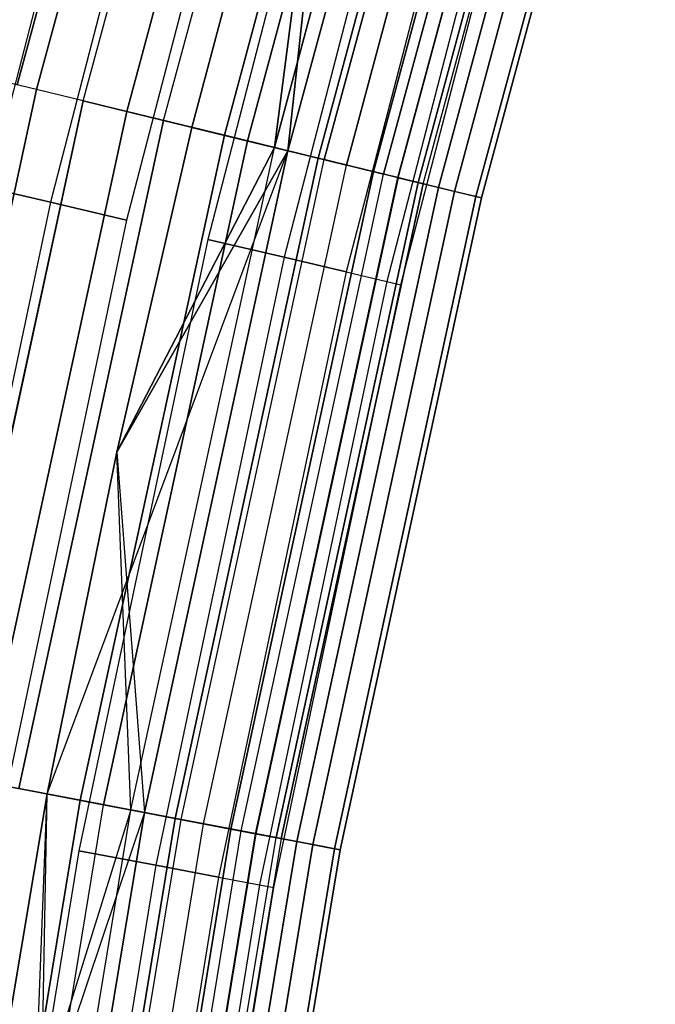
# Model space of a CAD drawing. Extents: x -176 to 176, y -176 to 176.
# Tile 77 of 208: x -111.23 to -105.93, y 19.42 to 27.62. Entities that reach past the tile are written whole.
import ezdxf

# ---------------------------------------------------------------- set-up
doc = ezdxf.new("R2010")
doc.units = 0
doc.header["$LTSCALE"] = 25.4
doc.layers.get('0').update_dxf_attribs({"linetype": 'CONTINUOUS'})

# ---------------------------------------------------------------- blocks, each defined once
blk = doc.blocks.new('BIURKOWA_B_STL')
at = {"color": 0}
for p, q in [((-109.7479, 32.6339, 1.1738), (-111.2489, 27.0784, 1.1738)), ((-109.7479, 32.6339, 1.1738), (-111.2489, 27.0784, 1.1738)), ((-111.2489, 27.0784, 200.8262), (-109.7479, 32.6339, 200.8262)), ((-111.2489, 27.0784, 200.8262), (-109.7479, 32.6339, 200.8262)), ((-109.5879, 32.5863, 201.6168), (-111.0867, 27.0389, 201.6168)), ((-109.5879, 32.5863, 201.6168), (-111.0867, 27.0389, 201.6168)), ((-111.0867, 27.0389, 0.3832), (-109.5879, 32.5863, 0.3832)), ((-111.0867, 27.0389, 0.3832), (-109.5879, 32.5863, 0.3832)), ((-110.6975, 26.9442, 0.7291), (-109.2039, 32.4721, 0.7291)), ((-110.6975, 26.9442, 0.7291), (-109.2039, 32.4721, 0.7291)), ((-110.6975, 26.9442, 201.2709), (-109.2039, 32.4721, 201.2709)), ((-110.6975, 26.9442, 201.2709), (-109.2039, 32.4721, 201.2709)), ((-108.8462, 32.3657, 201.9373), (-110.3349, 26.856, 201.9373)), ((-108.8462, 32.3657, 201.9373), (-110.3349, 26.856, 201.9373)), ((-110.3349, 26.856, 0.0627), (-108.8462, 32.3657, 0.0627)), ((-110.3349, 26.856, 0.0627), (-108.8462, 32.3657, 0.0627)), ((-110.0286, 26.7814, 0.5146), (-108.544, 32.2759, 0.5146)), ((-110.0286, 26.7814, 0.5146), (-108.544, 32.2759, 0.5146)), ((-110.0286, 26.7814, 201.4854), (-108.544, 32.2759, 201.4854)), ((-110.0286, 26.7814, 201.4854), (-108.544, 32.2759, 201.4854)), ((-108.0447, 32.1274, 201.9843), (-109.5224, 26.6582, 201.9843)), ((-108.0447, 32.1274, 201.9843), (-109.5224, 26.6582, 201.9843)), ((-109.5224, 26.6582, 0.0157), (-108.0447, 32.1274, 0.0157)), ((-109.5224, 26.6582, 0.0157), (-108.0447, 32.1274, 0.0157)), ((-109.3293, 26.6112, 0.5581), (-107.8542, 32.0708, 0.5581)), ((-109.3293, 26.6112, 0.5581), (-107.8542, 32.0708, 0.5581)), ((-107.8542, 32.0708, 201.4419), (-109.3293, 26.6112, 201.4419)), ((-107.8542, 32.0708, 201.4419), (-109.3293, 26.6112, 201.4419)), ((-107.6332, 32.005, 4.37), (-109.1053, 26.5567, 4.37)), ((-107.6332, 32.005, 4.37), (-109.1053, 26.5567, 4.37)), ((-109.1053, 26.5567, 197.63), (-107.6332, 32.005, 197.63)), ((-109.1053, 26.5567, 197.63), (-107.6332, 32.005, 197.63)), ((-107.5215, 31.9718, 197.1403), (-108.9921, 26.5291, 197.1403)), ((-107.5215, 31.9718, 197.1403), (-108.9921, 26.5291, 197.1403)), ((-108.9921, 26.5291, 4.8597), (-107.5215, 31.9718, 4.8597)), ((-108.9921, 26.5291, 4.8597), (-107.5215, 31.9718, 4.8597)), ((-107.2732, 31.898, 201.7524), (-108.7404, 26.4679, 201.7524)), ((-107.2732, 31.898, 201.7524), (-108.7404, 26.4679, 201.7524)), ((-108.7404, 26.4679, 0.2476), (-107.2732, 31.898, 0.2476)), ((-108.7404, 26.4679, 0.2476), (-107.2732, 31.898, 0.2476)), ((-109.7944, 26.7244, 197), (-108.4227, 31.8358, 197)), ((-108.4227, 31.8358, 5), (-109.7944, 26.7244, 5)), ((-108.4227, 31.8358, 4.5), (-109.7944, 26.7244, 4.5)), ((-108.4227, 31.8358, 5), (-109.7944, 26.7244, 5)), ((-108.4227, 31.8358, 4.5), (-109.7944, 26.7244, 4.5)), ((-108.4227, 31.8358, 197.5), (-109.7944, 26.7244, 197.5)), ((-109.7944, 26.7244, 197), (-108.4227, 31.8358, 197)), ((-108.4227, 31.8358, 197.5), (-109.7944, 26.7244, 197.5)), ((-108.4227, 31.8358, 4.5), (-109.1053, 26.5567, 4.37)), ((-108.4227, 31.8358, 4.5), (-109.1053, 26.5567, 4.37)), ((-109.1053, 26.5567, 197.63), (-108.4227, 31.8358, 197.5)), ((-109.1053, 26.5567, 197.63), (-108.4227, 31.8358, 197.5)), ((-108.4227, 31.8358, 197), (-108.9921, 26.5291, 197.1403)), ((-108.4227, 31.8358, 197), (-108.9921, 26.5291, 197.1403)), ((-108.9921, 26.5291, 4.8597), (-108.4227, 31.8358, 5)), ((-108.9921, 26.5291, 4.8597), (-108.4227, 31.8358, 5)), ((-108.6905, 26.4557, 0.854), (-107.224, 31.8834, 0.854)), ((-108.6905, 26.4557, 0.854), (-107.224, 31.8834, 0.854)), ((-107.224, 31.8834, 201.146), (-108.6905, 26.4557, 201.146)), ((-107.224, 31.8834, 201.146), (-108.6905, 26.4557, 201.146)), ((-108.5058, 26.4107, 3.997), (-107.0417, 31.8292, 3.997)), ((-108.5058, 26.4107, 3.997), (-107.0417, 31.8292, 3.997)), ((-107.0417, 31.8292, 198.003), (-108.5058, 26.4107, 198.003)), ((-107.0417, 31.8292, 198.003), (-108.5058, 26.4107, 198.003)), ((-106.8189, 31.7629, 197.5454), (-108.2799, 26.3557, 197.5454)), ((-106.8189, 31.7629, 197.5454), (-108.2799, 26.3557, 197.5454)), ((-108.2799, 26.3557, 4.4546), (-106.8189, 31.7629, 4.4546)), ((-108.2799, 26.3557, 4.4546), (-106.8189, 31.7629, 4.4546)), ((-106.7353, 31.738, 1.3639), (-108.1951, 26.3351, 1.3639)), ((-106.7353, 31.738, 1.3639), (-108.1951, 26.3351, 1.3639)), ((-108.1951, 26.3351, 200.6361), (-106.7353, 31.738, 200.6361)), ((-108.1951, 26.3351, 200.6361), (-106.7353, 31.738, 200.6361)), ((-106.6185, 31.7033, 201.2678), (-108.0768, 26.3063, 201.2678)), ((-106.6185, 31.7033, 201.2678), (-108.0768, 26.3063, 201.2678)), ((-108.0768, 26.3063, 0.7322), (-106.6185, 31.7033, 0.7322)), ((-108.0768, 26.3063, 0.7322), (-106.6185, 31.7033, 0.7322)), ((-108.0737, 26.3056, 3.4294), (-106.6155, 31.7024, 3.4294)), ((-108.0737, 26.3056, 3.4294), (-106.6155, 31.7024, 3.4294)), ((-108.0737, 26.3056, 198.5706), (-106.6155, 31.7024, 198.5706)), ((-108.0737, 26.3056, 198.5706), (-106.6155, 31.7024, 198.5706)), ((-106.4516, 31.6537, 2.0214), (-107.9076, 26.2651, 2.0214)), ((-106.4516, 31.6537, 2.0214), (-107.9076, 26.2651, 2.0214)), ((-107.9076, 26.2651, 199.9786), (-106.4516, 31.6537, 199.9786)), ((-107.9076, 26.2651, 199.9786), (-106.4516, 31.6537, 199.9786)), ((-107.8653, 26.2548, 2.7411), (-106.4099, 31.6413, 2.7411)), ((-107.8653, 26.2548, 2.7411), (-106.4099, 31.6413, 2.7411)), ((-107.8653, 26.2548, 199.2589), (-106.4099, 31.6413, 199.2589)), ((-107.8653, 26.2548, 199.2589), (-106.4099, 31.6413, 199.2589)), ((-106.284, 31.6038, 198.1699), (-107.7376, 26.2238, 198.1699)), ((-106.284, 31.6038, 198.1699), (-107.7376, 26.2238, 198.1699)), ((-107.7376, 26.2238, 3.8301), (-106.284, 31.6038, 3.8301)), ((-107.7376, 26.2238, 3.8301), (-106.284, 31.6038, 3.8301)), ((-106.154, 31.5652, 200.5847), (-107.6059, 26.1917, 200.5847)), ((-106.154, 31.5652, 200.5847), (-107.6059, 26.1917, 200.5847)), ((-107.6059, 26.1917, 1.4153), (-106.154, 31.5652, 1.4153)), ((-107.6059, 26.1917, 1.4153), (-106.154, 31.5652, 1.4153)), ((-105.9767, 31.5125, 198.9437), (-107.4262, 26.148, 198.9437)), ((-105.9767, 31.5125, 198.9437), (-107.4262, 26.148, 198.9437)), ((-107.4262, 26.148, 3.0563), (-105.9767, 31.5125, 3.0563)), ((-107.4262, 26.148, 3.0563), (-105.9767, 31.5125, 3.0563)), ((-105.9317, 31.4991, 199.7799), (-107.3806, 26.1369, 199.7799)), ((-105.9317, 31.4991, 199.7799), (-107.3806, 26.1369, 199.7799)), ((-107.3806, 26.1369, 2.2201), (-105.9317, 31.4991, 2.2201)), ((-107.3806, 26.1369, 2.2201), (-105.9317, 31.4991, 2.2201)), ((-110.1599, 31.3432, 200.7856), (-111.4899, 26.2222, 200.7856)), ((-110.1599, 31.3432, 200.7856), (-111.4899, 26.2222, 200.7856)), ((-110.1599, 31.3432, 198.2144), (-111.4899, 26.2222, 198.2144)), ((-110.1599, 31.3432, 198.2144), (-111.4899, 26.2222, 198.2144)), ((-110.1599, 31.3432, 3.7856), (-111.4899, 26.2222, 3.7856)), ((-110.1599, 31.3432, 3.7856), (-111.4899, 26.2222, 3.7856)), ((-110.1599, 31.3432, 1.2144), (-111.4899, 26.2222, 1.2144)), ((-110.1599, 31.3432, 1.2144), (-111.4899, 26.2222, 1.2144)), ((-109.6481, 31.1976, 201.2321), (-110.9719, 26.1004, 201.2321)), ((-109.6481, 31.1976, 201.2321), (-110.9719, 26.1004, 201.2321)), ((-109.6481, 31.1976, 197.7679), (-110.9719, 26.1004, 197.7679)), ((-109.6481, 31.1976, 197.7679), (-110.9719, 26.1004, 197.7679)), ((-109.6481, 31.1976, 4.2321), (-110.9719, 26.1004, 4.2321)), ((-109.6481, 31.1976, 4.2321), (-110.9719, 26.1004, 4.2321)), ((-109.6481, 31.1976, 0.7679), (-110.9719, 26.1004, 0.7679)), ((-109.6481, 31.1976, 0.7679), (-110.9719, 26.1004, 0.7679)), ((-109.0203, 31.019, 201.4696), (-110.3366, 25.9509, 201.4696)), ((-109.0203, 31.019, 197.5304), (-110.3366, 25.9509, 197.5304)), ((-109.0203, 31.019, 197.5304), (-110.3366, 25.9509, 197.5304)), ((-109.0203, 31.019, 201.4696), (-110.3366, 25.9509, 201.4696)), ((-109.0203, 31.019, 4.4696), (-110.3366, 25.9509, 4.4696)), ((-109.0203, 31.019, 0.5304), (-110.3366, 25.9509, 0.5304)), ((-109.0203, 31.019, 0.5304), (-110.3366, 25.9509, 0.5304)), ((-109.0203, 31.019, 4.4696), (-110.3366, 25.9509, 4.4696)), ((-108.3523, 30.8289, 201.4696), (-109.6604, 25.7919, 201.4696)), ((-108.3523, 30.8289, 197.5304), (-109.6604, 25.7919, 197.5304)), ((-108.3523, 30.8289, 197.5304), (-109.6604, 25.7919, 197.5304)), ((-108.3523, 30.8289, 201.4696), (-109.6604, 25.7919, 201.4696)), ((-108.3523, 30.8289, 4.4696), (-109.6604, 25.7919, 4.4696)), ((-108.3523, 30.8289, 0.5304), (-109.6604, 25.7919, 0.5304)), ((-108.3523, 30.8289, 0.5304), (-109.6604, 25.7919, 0.5304)), ((-108.3523, 30.8289, 4.4696), (-109.6604, 25.7919, 4.4696)), ((-107.7245, 30.6503, 201.2321), (-109.0251, 25.6425, 201.2321)), ((-107.7245, 30.6503, 201.2321), (-109.0251, 25.6425, 201.2321)), ((-107.7245, 30.6503, 197.7679), (-109.0251, 25.6425, 197.7679)), ((-107.7245, 30.6503, 197.7679), (-109.0251, 25.6425, 197.7679)), ((-107.7245, 30.6503, 4.2321), (-109.0251, 25.6425, 4.2321)), ((-107.7245, 30.6503, 4.2321), (-109.0251, 25.6425, 4.2321)), ((-107.7245, 30.6503, 0.7679), (-109.0251, 25.6425, 0.7679)), ((-107.7245, 30.6503, 0.7679), (-109.0251, 25.6425, 0.7679)), ((-107.2127, 30.5046, 200.7856), (-108.5071, 25.5206, 200.7856)), ((-107.2127, 30.5046, 200.7856), (-108.5071, 25.5206, 200.7856)), ((-107.2127, 30.5046, 198.2144), (-108.5071, 25.5206, 198.2144)), ((-107.2127, 30.5046, 198.2144), (-108.5071, 25.5206, 198.2144)), ((-107.2127, 30.5046, 3.7856), (-108.5071, 25.5206, 3.7856)), ((-107.2127, 30.5046, 3.7856), (-108.5071, 25.5206, 3.7856)), ((-107.2127, 30.5046, 1.2144), (-108.5071, 25.5206, 1.2144)), ((-107.2127, 30.5046, 1.2144), (-108.5071, 25.5206, 1.2144)), ((-106.8787, 30.4096, 200.184), (-108.169, 25.4411, 200.184)), ((-106.8787, 30.4096, 200.184), (-108.169, 25.4411, 200.184)), ((-106.8787, 30.4096, 198.816), (-108.169, 25.4411, 198.816)), ((-106.8787, 30.4096, 198.816), (-108.169, 25.4411, 198.816)), ((-106.8787, 30.4096, 3.184), (-108.169, 25.4411, 3.184)), ((-106.8787, 30.4096, 3.184), (-108.169, 25.4411, 3.184)), ((-106.8787, 30.4096, 1.816), (-108.169, 25.4411, 1.816)), ((-106.8787, 30.4096, 1.816), (-108.169, 25.4411, 1.816)), ((-108.0516, 25.4135, 199.5), (-106.7626, 30.3766, 199.5)), ((-108.0516, 25.4135, 199.5), (-106.7626, 30.3766, 199.5)), ((-108.0516, 25.4135, 2.5), (-106.7626, 30.3766, 2.5)), ((-108.0516, 25.4135, 2.5), (-106.7626, 30.3766, 2.5)), ((-111.0867, 27.0389, 201.6168), (-111.6935, 27.1866, 201.0587)), ((-111.0867, 27.0389, 201.6168), (-111.6935, 27.1866, 201.0587)), ((-111.0867, 27.0389, 0.3832), (-111.6935, 27.1866, 0.9413)), ((-111.0867, 27.0389, 0.3832), (-111.6935, 27.1866, 0.9413)), ((-110.6975, 26.9442, 0.7291), (-111.2489, 27.0784, 1.1738)), ((-110.6975, 26.9442, 0.7291), (-111.2489, 27.0784, 1.1738)), ((-110.6975, 26.9442, 201.2709), (-111.2489, 27.0784, 200.8262)), ((-110.6975, 26.9442, 201.2709), (-111.2489, 27.0784, 200.8262)), ((-112.305, 21.4233, 201.6168), (-111.0867, 27.0389, 201.6168)), ((-112.305, 21.4233, 201.6168), (-111.0867, 27.0389, 201.6168)), ((-111.0867, 27.0389, 0.3832), (-112.305, 21.4233, 0.3832)), ((-111.0867, 27.0389, 0.3832), (-112.305, 21.4233, 0.3832)), ((-110.3349, 26.856, 201.9373), (-111.0867, 27.0389, 201.6168)), ((-110.3349, 26.856, 201.9373), (-111.0867, 27.0389, 201.6168)), ((-110.3349, 26.856, 0.0627), (-111.0867, 27.0389, 0.3832)), ((-110.3349, 26.856, 0.0627), (-111.0867, 27.0389, 0.3832)), ((-110.6975, 26.9442, 0.7291), (-111.9114, 21.3482, 0.7291)), ((-110.6975, 26.9442, 0.7291), (-111.9114, 21.3482, 0.7291)), ((-111.9114, 21.3482, 201.2709), (-110.6975, 26.9442, 201.2709)), ((-111.9114, 21.3482, 201.2709), (-110.6975, 26.9442, 201.2709)), ((-110.6975, 26.9442, 0.7291), (-110.0286, 26.7814, 0.5146)), ((-110.6975, 26.9442, 0.7291), (-110.0286, 26.7814, 0.5146)), ((-110.0286, 26.7814, 201.4854), (-110.6975, 26.9442, 201.2709)), ((-110.0286, 26.7814, 201.4854), (-110.6975, 26.9442, 201.2709)), ((-111.5449, 21.2783, 201.9373), (-110.3349, 26.856, 201.9373)), ((-111.5449, 21.2783, 201.9373), (-110.3349, 26.856, 201.9373)), ((-110.3349, 26.856, 0.0627), (-111.5449, 21.2783, 0.0627)), ((-110.3349, 26.856, 0.0627), (-111.5449, 21.2783, 0.0627)), ((-109.5224, 26.6582, 201.9843), (-110.3349, 26.856, 201.9373)), ((-109.5224, 26.6582, 201.9843), (-110.3349, 26.856, 201.9373)), ((-109.5224, 26.6582, 0.0157), (-110.3349, 26.856, 0.0627)), ((-109.5224, 26.6582, 0.0157), (-110.3349, 26.856, 0.0627)), ((-111.2353, 21.2193, 0.5146), (-110.0286, 26.7814, 0.5146)), ((-111.2353, 21.2193, 0.5146), (-110.0286, 26.7814, 0.5146)), ((-110.0286, 26.7814, 201.4854), (-111.2353, 21.2193, 201.4854)), ((-110.0286, 26.7814, 201.4854), (-111.2353, 21.2193, 201.4854)), ((-110.0286, 26.7814, 0.5146), (-109.3293, 26.6112, 0.5581)), ((-110.0286, 26.7814, 0.5146), (-109.3293, 26.6112, 0.5581)), ((-110.0286, 26.7814, 201.4854), (-109.3293, 26.6112, 201.4419)), ((-110.0286, 26.7814, 201.4854), (-109.3293, 26.6112, 201.4419)), ((-110.7235, 21.1216, 201.9843), (-109.5224, 26.6582, 201.9843)), ((-110.7235, 21.1216, 201.9843), (-109.5224, 26.6582, 201.9843)), ((-109.5224, 26.6582, 0.0157), (-110.7235, 21.1216, 0.0157)), ((-109.5224, 26.6582, 0.0157), (-110.7235, 21.1216, 0.0157)), ((-110.4176, 24.0199, 197), (-109.7944, 26.7244, 197)), ((-109.7944, 26.7244, 5), (-110.4176, 24.0199, 5)), ((-109.7944, 26.7244, 4.5), (-110.4176, 24.0199, 4.5)), ((-109.7944, 26.7244, 5), (-110.4176, 24.0199, 5)), ((-109.7944, 26.7244, 4.5), (-110.4176, 24.0199, 4.5)), ((-109.7944, 26.7244, 197.5), (-110.4176, 24.0199, 197.5)), ((-110.4176, 24.0199, 197), (-109.7944, 26.7244, 197)), ((-109.7944, 26.7244, 197.5), (-110.4176, 24.0199, 197.5)), ((-108.9921, 26.5291, 197.1403), (-109.7944, 26.7244, 197)), ((-108.9921, 26.5291, 197.1403), (-109.7944, 26.7244, 197)), ((-109.7944, 26.7244, 5), (-108.9921, 26.5291, 4.8597)), ((-109.7944, 26.7244, 5), (-108.9921, 26.5291, 4.8597)), ((-109.7944, 26.7244, 4.5), (-109.7944, 26.7244, 5)), ((-109.7944, 26.7244, 4.5), (-109.7944, 26.7244, 5)), ((-109.7944, 26.7244, 4.5), (-109.1053, 26.5567, 4.37)), ((-109.7944, 26.7244, 4.5), (-109.1053, 26.5567, 4.37)), ((-109.7944, 26.7244, 197.5), (-109.1053, 26.5567, 197.63)), ((-109.7944, 26.7244, 197.5), (-109.1053, 26.5567, 197.63)), ((-109.7944, 26.7244, 197), (-109.7944, 26.7244, 197.5)), ((-109.7944, 26.7244, 197), (-109.7944, 26.7244, 197.5)), ((-108.7404, 26.4679, 201.7524), (-109.5224, 26.6582, 201.9843)), ((-108.7404, 26.4679, 201.7524), (-109.5224, 26.6582, 201.9843)), ((-108.7404, 26.4679, 0.2476), (-109.5224, 26.6582, 0.0157)), ((-108.7404, 26.4679, 0.2476), (-109.5224, 26.6582, 0.0157)), ((-110.5283, 21.0844, 0.5581), (-109.3293, 26.6112, 0.5581)), ((-110.5283, 21.0844, 0.5581), (-109.3293, 26.6112, 0.5581)), ((-109.3293, 26.6112, 201.4419), (-110.5283, 21.0844, 201.4419)), ((-109.3293, 26.6112, 201.4419), (-110.5283, 21.0844, 201.4419)), ((-109.3293, 26.6112, 0.5581), (-108.6905, 26.4557, 0.854)), ((-109.3293, 26.6112, 0.5581), (-108.6905, 26.4557, 0.854)), ((-109.3293, 26.6112, 201.4419), (-108.6905, 26.4557, 201.146)), ((-109.3293, 26.6112, 201.4419), (-108.6905, 26.4557, 201.146)), ((-110.9985, 21.1741, 197), (-108.9921, 26.5291, 197.1403)), ((-110.9985, 21.1741, 197), (-108.9921, 26.5291, 197.1403)), ((-109.1053, 26.5567, 4.37), (-110.4176, 24.0199, 4.5)), ((-109.1053, 26.5567, 4.37), (-110.4176, 24.0199, 4.5)), ((-110.4176, 24.0199, 197.5), (-109.1053, 26.5567, 197.63)), ((-110.4176, 24.0199, 197.5), (-109.1053, 26.5567, 197.63)), ((-110.4176, 24.0199, 197), (-108.9921, 26.5291, 197.1403)), ((-110.4176, 24.0199, 197), (-108.9921, 26.5291, 197.1403)), ((-108.9921, 26.5291, 4.8597), (-110.4176, 24.0199, 5)), ((-108.9921, 26.5291, 4.8597), (-110.4176, 24.0199, 5)), ((-110.3018, 21.0412, 4.37), (-109.1053, 26.5567, 4.37)), ((-110.3018, 21.0412, 4.37), (-109.1053, 26.5567, 4.37)), ((-110.3018, 21.0412, 197.63), (-109.1053, 26.5567, 197.63)), ((-110.3018, 21.0412, 197.63), (-109.1053, 26.5567, 197.63)), ((-110.1874, 21.0194, 197.1403), (-108.9921, 26.5291, 197.1403)), ((-110.1874, 21.0194, 197.1403), (-108.9921, 26.5291, 197.1403)), ((-108.9921, 26.5291, 4.8597), (-110.1874, 21.0194, 4.8597)), ((-108.9921, 26.5291, 4.8597), (-110.1874, 21.0194, 4.8597)), ((-108.5058, 26.4107, 3.997), (-109.1053, 26.5567, 4.37)), ((-108.5058, 26.4107, 3.997), (-109.1053, 26.5567, 4.37)), ((-109.1053, 26.5567, 197.63), (-108.5058, 26.4107, 198.003)), ((-109.1053, 26.5567, 197.63), (-108.5058, 26.4107, 198.003)), ((-108.9921, 26.5291, 197.1403), (-108.2799, 26.3557, 197.5454)), ((-108.9921, 26.5291, 197.1403), (-108.2799, 26.3557, 197.5454)), ((-108.9921, 26.5291, 4.8597), (-108.2799, 26.3557, 4.4546)), ((-108.9921, 26.5291, 4.8597), (-108.2799, 26.3557, 4.4546)), ((-109.933, 20.9708, 201.7524), (-108.7404, 26.4679, 201.7524)), ((-109.933, 20.9708, 201.7524), (-108.7404, 26.4679, 201.7524)), ((-108.7404, 26.4679, 0.2476), (-109.933, 20.9708, 0.2476)), ((-108.7404, 26.4679, 0.2476), (-109.933, 20.9708, 0.2476)), ((-109.8825, 20.9612, 0.854), (-108.6905, 26.4557, 0.854)), ((-109.8825, 20.9612, 0.854), (-108.6905, 26.4557, 0.854)), ((-109.8825, 20.9612, 201.146), (-108.6905, 26.4557, 201.146)), ((-109.8825, 20.9612, 201.146), (-108.6905, 26.4557, 201.146)), ((-109.6957, 20.9256, 3.997), (-108.5058, 26.4107, 3.997)), ((-109.6957, 20.9256, 3.997), (-108.5058, 26.4107, 3.997)), ((-109.6957, 20.9256, 198.003), (-108.5058, 26.4107, 198.003)), ((-109.6957, 20.9256, 198.003), (-108.5058, 26.4107, 198.003)), ((-108.0768, 26.3063, 201.2678), (-108.7404, 26.4679, 201.7524)), ((-108.0768, 26.3063, 201.2678), (-108.7404, 26.4679, 201.7524)), ((-108.0768, 26.3063, 0.7322), (-108.7404, 26.4679, 0.2476)), ((-108.0768, 26.3063, 0.7322), (-108.7404, 26.4679, 0.2476)), ((-108.6905, 26.4557, 0.854), (-108.1951, 26.3351, 1.3639)), ((-108.6905, 26.4557, 0.854), (-108.1951, 26.3351, 1.3639)), ((-108.1951, 26.3351, 200.6361), (-108.6905, 26.4557, 201.146)), ((-108.1951, 26.3351, 200.6361), (-108.6905, 26.4557, 201.146)), ((-108.0737, 26.3056, 3.4294), (-108.5058, 26.4107, 3.997)), ((-108.0737, 26.3056, 3.4294), (-108.5058, 26.4107, 3.997)), ((-108.0737, 26.3056, 198.5706), (-108.5058, 26.4107, 198.003)), ((-108.0737, 26.3056, 198.5706), (-108.5058, 26.4107, 198.003)), ((-109.4673, 20.882, 197.5454), (-108.2799, 26.3557, 197.5454)), ((-109.4673, 20.882, 197.5454), (-108.2799, 26.3557, 197.5454)), ((-108.2799, 26.3557, 4.4546), (-109.4673, 20.882, 4.4546)), ((-108.2799, 26.3557, 4.4546), (-109.4673, 20.882, 4.4546)), ((-109.3816, 20.8657, 1.3639), (-108.1951, 26.3351, 1.3639)), ((-109.3816, 20.8657, 1.3639), (-108.1951, 26.3351, 1.3639)), ((-109.3816, 20.8657, 200.6361), (-108.1951, 26.3351, 200.6361)), ((-109.3816, 20.8657, 200.6361), (-108.1951, 26.3351, 200.6361)), ((-108.2799, 26.3557, 197.5454), (-107.7376, 26.2238, 198.1699)), ((-108.2799, 26.3557, 197.5454), (-107.7376, 26.2238, 198.1699)), ((-108.2799, 26.3557, 4.4546), (-107.7376, 26.2238, 3.8301)), ((-108.2799, 26.3557, 4.4546), (-107.7376, 26.2238, 3.8301)), ((-107.9076, 26.2651, 2.0214), (-108.1951, 26.3351, 1.3639)), ((-107.9076, 26.2651, 2.0214), (-108.1951, 26.3351, 1.3639)), ((-107.9076, 26.2651, 199.9786), (-108.1951, 26.3351, 200.6361)), ((-107.9076, 26.2651, 199.9786), (-108.1951, 26.3351, 200.6361)), ((-109.262, 20.8428, 201.2678), (-108.0768, 26.3063, 201.2678)), ((-109.262, 20.8428, 201.2678), (-108.0768, 26.3063, 201.2678)), ((-108.0768, 26.3063, 0.7322), (-109.262, 20.8428, 0.7322)), ((-108.0768, 26.3063, 0.7322), (-109.262, 20.8428, 0.7322)), ((-109.2589, 20.8423, 3.4294), (-108.0737, 26.3056, 3.4294)), ((-109.2589, 20.8423, 3.4294), (-108.0737, 26.3056, 3.4294)), ((-108.0737, 26.3056, 198.5706), (-109.2589, 20.8423, 198.5706)), ((-108.0737, 26.3056, 198.5706), (-109.2589, 20.8423, 198.5706)), ((-107.9076, 26.2651, 2.0214), (-109.091, 20.8102, 2.0214)), ((-107.9076, 26.2651, 2.0214), (-109.091, 20.8102, 2.0214)), ((-109.091, 20.8102, 199.9786), (-107.9076, 26.2651, 199.9786)), ((-109.091, 20.8102, 199.9786), (-107.9076, 26.2651, 199.9786)), ((-107.8653, 26.2548, 2.7411), (-109.0482, 20.8021, 2.7411)), ((-107.8653, 26.2548, 2.7411), (-109.0482, 20.8021, 2.7411)), ((-109.0482, 20.8021, 199.2589), (-107.8653, 26.2548, 199.2589)), ((-109.0482, 20.8021, 199.2589), (-107.8653, 26.2548, 199.2589)), ((-107.6059, 26.1917, 200.5847), (-108.0768, 26.3063, 201.2678)), ((-107.6059, 26.1917, 200.5847), (-108.0768, 26.3063, 201.2678)), ((-107.6059, 26.1917, 1.4153), (-108.0768, 26.3063, 0.7322)), ((-107.6059, 26.1917, 1.4153), (-108.0768, 26.3063, 0.7322)), ((-107.8653, 26.2548, 2.7411), (-108.0737, 26.3056, 3.4294)), ((-107.8653, 26.2548, 2.7411), (-108.0737, 26.3056, 3.4294)), ((-108.0737, 26.3056, 198.5706), (-107.8653, 26.2548, 199.2589)), ((-108.0737, 26.3056, 198.5706), (-107.8653, 26.2548, 199.2589)), ((-107.8653, 26.2548, 2.7411), (-107.9076, 26.2651, 2.0214)), ((-107.8653, 26.2548, 2.7411), (-107.9076, 26.2651, 2.0214)), ((-107.8653, 26.2548, 199.2589), (-107.9076, 26.2651, 199.9786)), ((-107.8653, 26.2548, 199.2589), (-107.9076, 26.2651, 199.9786)), ((-111.4899, 26.2222, 200.7856), (-110.9719, 26.1004, 201.2321)), ((-111.4899, 26.2222, 200.7856), (-110.9719, 26.1004, 201.2321)), ((-110.9719, 26.1004, 197.7679), (-111.4899, 26.2222, 198.2144)), ((-110.9719, 26.1004, 197.7679), (-111.4899, 26.2222, 198.2144)), ((-111.4899, 26.2222, 3.7856), (-110.9719, 26.1004, 4.2321)), ((-111.4899, 26.2222, 3.7856), (-110.9719, 26.1004, 4.2321)), ((-110.9719, 26.1004, 0.7679), (-111.4899, 26.2222, 1.2144)), ((-110.9719, 26.1004, 0.7679), (-111.4899, 26.2222, 1.2144)), ((-108.9191, 20.7774, 198.1699), (-107.7376, 26.2238, 198.1699)), ((-108.9191, 20.7774, 198.1699), (-107.7376, 26.2238, 198.1699)), ((-107.7376, 26.2238, 3.8301), (-108.9191, 20.7774, 3.8301)), ((-107.7376, 26.2238, 3.8301), (-108.9191, 20.7774, 3.8301)), ((-108.7859, 20.752, 200.5847), (-107.6059, 26.1917, 200.5847)), ((-108.7859, 20.752, 200.5847), (-107.6059, 26.1917, 200.5847)), ((-107.6059, 26.1917, 1.4153), (-108.7859, 20.752, 1.4153)), ((-107.6059, 26.1917, 1.4153), (-108.7859, 20.752, 1.4153)), ((-107.7376, 26.2238, 198.1699), (-107.4262, 26.148, 198.9437)), ((-107.7376, 26.2238, 198.1699), (-107.4262, 26.148, 198.9437)), ((-107.7376, 26.2238, 3.8301), (-107.4262, 26.148, 3.0563)), ((-107.7376, 26.2238, 3.8301), (-107.4262, 26.148, 3.0563)), ((-107.3806, 26.1369, 199.7799), (-107.6059, 26.1917, 200.5847)), ((-107.3806, 26.1369, 199.7799), (-107.6059, 26.1917, 200.5847)), ((-107.3806, 26.1369, 2.2201), (-107.6059, 26.1917, 1.4153)), ((-107.3806, 26.1369, 2.2201), (-107.6059, 26.1917, 1.4153)), ((-110.9719, 26.1004, 201.2321), (-112.0589, 20.9474, 201.2321)), ((-110.9719, 26.1004, 201.2321), (-112.0589, 20.9474, 201.2321)), ((-110.9719, 26.1004, 197.7679), (-112.0589, 20.9474, 197.7679)), ((-110.9719, 26.1004, 197.7679), (-112.0589, 20.9474, 197.7679)), ((-110.9719, 26.1004, 4.2321), (-112.0589, 20.9474, 4.2321)), ((-110.9719, 26.1004, 4.2321), (-112.0589, 20.9474, 4.2321)), ((-110.9719, 26.1004, 0.7679), (-112.0589, 20.9474, 0.7679)), ((-110.9719, 26.1004, 0.7679), (-112.0589, 20.9474, 0.7679)), ((-110.9719, 26.1004, 201.2321), (-110.3366, 25.9509, 201.4696)), ((-110.9719, 26.1004, 201.2321), (-110.3366, 25.9509, 201.4696)), ((-110.3366, 25.9509, 197.5304), (-110.9719, 26.1004, 197.7679)), ((-110.3366, 25.9509, 197.5304), (-110.9719, 26.1004, 197.7679)), ((-110.9719, 26.1004, 4.2321), (-110.3366, 25.9509, 4.4696)), ((-110.9719, 26.1004, 4.2321), (-110.3366, 25.9509, 4.4696)), ((-110.3366, 25.9509, 0.5304), (-110.9719, 26.1004, 0.7679)), ((-110.3366, 25.9509, 0.5304), (-110.9719, 26.1004, 0.7679)), ((-108.6043, 20.7174, 198.9437), (-107.4262, 26.148, 198.9437)), ((-108.6043, 20.7174, 198.9437), (-107.4262, 26.148, 198.9437)), ((-107.4262, 26.148, 3.0563), (-108.6043, 20.7174, 3.0563)), ((-107.4262, 26.148, 3.0563), (-108.6043, 20.7174, 3.0563)), ((-108.5582, 20.7086, 199.7799), (-107.3806, 26.1369, 199.7799)), ((-108.5582, 20.7086, 199.7799), (-107.3806, 26.1369, 199.7799)), ((-107.3806, 26.1369, 2.2201), (-108.5582, 20.7086, 2.2201)), ((-107.3806, 26.1369, 2.2201), (-108.5582, 20.7086, 2.2201)), ((-107.4262, 26.148, 198.9437), (-107.3806, 26.1369, 199.7799)), ((-107.4262, 26.148, 198.9437), (-107.3806, 26.1369, 199.7799)), ((-107.4262, 26.148, 3.0563), (-107.3806, 26.1369, 2.2201)), ((-107.4262, 26.148, 3.0563), (-107.3806, 26.1369, 2.2201)), ((-110.3366, 25.9509, 201.4696), (-111.4173, 20.8275, 201.4696)), ((-110.3366, 25.9509, 197.5304), (-111.4173, 20.8275, 197.5304)), ((-110.3366, 25.9509, 197.5304), (-111.4173, 20.8275, 197.5304)), ((-110.3366, 25.9509, 201.4696), (-111.4173, 20.8275, 201.4696)), ((-110.3366, 25.9509, 4.4696), (-111.4173, 20.8275, 4.4696)), ((-110.3366, 25.9509, 0.5304), (-111.4173, 20.8275, 0.5304)), ((-110.3366, 25.9509, 0.5304), (-111.4173, 20.8275, 0.5304)), ((-110.3366, 25.9509, 4.4696), (-111.4173, 20.8275, 4.4696)), ((-109.6604, 25.7919, 201.4696), (-110.7346, 20.6999, 201.4696)), ((-109.6604, 25.7919, 197.5304), (-110.7346, 20.6999, 197.5304)), ((-109.6604, 25.7919, 197.5304), (-110.7346, 20.6999, 197.5304)), ((-109.6604, 25.7919, 201.4696), (-110.7346, 20.6999, 201.4696)), ((-109.6604, 25.7919, 4.4696), (-110.7346, 20.6999, 4.4696)), ((-109.6604, 25.7919, 0.5304), (-110.7346, 20.6999, 0.5304)), ((-109.6604, 25.7919, 0.5304), (-110.7346, 20.6999, 0.5304)), ((-109.6604, 25.7919, 4.4696), (-110.7346, 20.6999, 4.4696)), ((-109.6604, 25.7919, 201.4696), (-109.0251, 25.6425, 201.2321)), ((-109.6604, 25.7919, 201.4696), (-109.0251, 25.6425, 201.2321)), ((-109.0251, 25.6425, 197.7679), (-109.6604, 25.7919, 197.5304)), ((-109.0251, 25.6425, 197.7679), (-109.6604, 25.7919, 197.5304)), ((-109.6604, 25.7919, 4.4696), (-109.0251, 25.6425, 4.2321)), ((-109.6604, 25.7919, 4.4696), (-109.0251, 25.6425, 4.2321)), ((-109.0251, 25.6425, 0.7679), (-109.6604, 25.7919, 0.5304)), ((-109.0251, 25.6425, 0.7679), (-109.6604, 25.7919, 0.5304)), ((-109.0251, 25.6425, 201.2321), (-110.093, 20.5799, 201.2321)), ((-109.0251, 25.6425, 201.2321), (-110.093, 20.5799, 201.2321)), ((-109.0251, 25.6425, 197.7679), (-110.093, 20.5799, 197.7679)), ((-109.0251, 25.6425, 197.7679), (-110.093, 20.5799, 197.7679)), ((-109.0251, 25.6425, 4.2321), (-110.093, 20.5799, 4.2321)), ((-109.0251, 25.6425, 4.2321), (-110.093, 20.5799, 4.2321)), ((-109.0251, 25.6425, 0.7679), (-110.093, 20.5799, 0.7679)), ((-109.0251, 25.6425, 0.7679), (-110.093, 20.5799, 0.7679)), ((-109.0251, 25.6425, 201.2321), (-108.5071, 25.5206, 200.7856)), ((-109.0251, 25.6425, 201.2321), (-108.5071, 25.5206, 200.7856)), ((-108.5071, 25.5206, 198.2144), (-109.0251, 25.6425, 197.7679)), ((-108.5071, 25.5206, 198.2144), (-109.0251, 25.6425, 197.7679)), ((-109.0251, 25.6425, 4.2321), (-108.5071, 25.5206, 3.7856)), ((-109.0251, 25.6425, 4.2321), (-108.5071, 25.5206, 3.7856)), ((-108.5071, 25.5206, 1.2144), (-109.0251, 25.6425, 0.7679)), ((-108.5071, 25.5206, 1.2144), (-109.0251, 25.6425, 0.7679)), ((-108.5071, 25.5206, 200.7856), (-109.57, 20.4822, 200.7856)), ((-108.5071, 25.5206, 200.7856), (-109.57, 20.4822, 200.7856)), ((-108.5071, 25.5206, 198.2144), (-109.57, 20.4822, 198.2144)), ((-108.5071, 25.5206, 198.2144), (-109.57, 20.4822, 198.2144)), ((-108.5071, 25.5206, 3.7856), (-109.57, 20.4822, 3.7856)), ((-108.5071, 25.5206, 3.7856), (-109.57, 20.4822, 3.7856)), ((-108.5071, 25.5206, 1.2144), (-109.57, 20.4822, 1.2144)), ((-108.5071, 25.5206, 1.2144), (-109.57, 20.4822, 1.2144)), ((-108.5071, 25.5206, 200.7856), (-108.169, 25.4411, 200.184)), ((-108.5071, 25.5206, 200.7856), (-108.169, 25.4411, 200.184)), ((-108.5071, 25.5206, 198.2144), (-108.169, 25.4411, 198.816)), ((-108.5071, 25.5206, 198.2144), (-108.169, 25.4411, 198.816)), ((-108.5071, 25.5206, 3.7856), (-108.169, 25.4411, 3.184)), ((-108.5071, 25.5206, 3.7856), (-108.169, 25.4411, 3.184)), ((-108.5071, 25.5206, 1.2144), (-108.169, 25.4411, 1.816)), ((-108.5071, 25.5206, 1.2144), (-108.169, 25.4411, 1.816)), ((-108.169, 25.4411, 200.184), (-109.2286, 20.4184, 200.184)), ((-108.169, 25.4411, 200.184), (-109.2286, 20.4184, 200.184)), ((-108.169, 25.4411, 198.816), (-109.2286, 20.4184, 198.816)), ((-108.169, 25.4411, 198.816), (-109.2286, 20.4184, 198.816)), ((-108.169, 25.4411, 3.184), (-109.2286, 20.4184, 3.184)), ((-108.169, 25.4411, 3.184), (-109.2286, 20.4184, 3.184)), ((-108.169, 25.4411, 1.816), (-109.2286, 20.4184, 1.816)), ((-108.169, 25.4411, 1.816), (-109.2286, 20.4184, 1.816)), ((-108.169, 25.4411, 200.184), (-108.0516, 25.4135, 199.5)), ((-108.169, 25.4411, 200.184), (-108.0516, 25.4135, 199.5)), ((-108.169, 25.4411, 198.816), (-108.0516, 25.4135, 199.5)), ((-108.169, 25.4411, 198.816), (-108.0516, 25.4135, 199.5)), ((-108.169, 25.4411, 3.184), (-108.0516, 25.4135, 2.5)), ((-108.169, 25.4411, 3.184), (-108.0516, 25.4135, 2.5)), ((-108.169, 25.4411, 1.816), (-108.0516, 25.4135, 2.5)), ((-108.169, 25.4411, 1.816), (-108.0516, 25.4135, 2.5)), ((-109.11, 20.3962, 199.5), (-108.0516, 25.4135, 199.5)), ((-109.11, 20.3962, 199.5), (-108.0516, 25.4135, 199.5)), ((-109.11, 20.3962, 2.5), (-108.0516, 25.4135, 2.5)), ((-109.11, 20.3962, 2.5), (-108.0516, 25.4135, 2.5)), ((-110.9985, 21.1741, 197), (-110.4176, 24.0199, 197)), ((-110.4176, 24.0199, 5), (-110.9985, 21.1741, 5)), ((-110.4176, 24.0199, 4.5), (-110.9985, 21.1741, 4.5)), ((-110.4176, 24.0199, 5), (-110.9985, 21.1741, 5)), ((-110.4176, 24.0199, 4.5), (-110.9985, 21.1741, 4.5)), ((-110.4176, 24.0199, 197.5), (-110.9985, 21.1741, 197.5)), ((-110.9985, 21.1741, 197), (-110.4176, 24.0199, 197)), ((-110.4176, 24.0199, 197.5), (-110.9985, 21.1741, 197.5)), ((-110.4176, 24.0199, 5), (-110.1874, 21.0194, 4.8597)), ((-110.4176, 24.0199, 5), (-110.1874, 21.0194, 4.8597)), ((-110.4176, 24.0199, 4.5), (-110.4176, 24.0199, 5)), ((-110.4176, 24.0199, 4.5), (-110.4176, 24.0199, 5)), ((-110.3018, 21.0412, 4.37), (-110.4176, 24.0199, 4.5)), ((-110.3018, 21.0412, 4.37), (-110.4176, 24.0199, 4.5)), ((-110.3018, 21.0412, 197.63), (-110.4176, 24.0199, 197.5)), ((-110.3018, 21.0412, 197.63), (-110.4176, 24.0199, 197.5)), ((-110.4176, 24.0199, 197), (-110.4176, 24.0199, 197.5)), ((-110.4176, 24.0199, 197), (-110.4176, 24.0199, 197.5)), ((-111.5449, 21.2783, 201.9373), (-110.7235, 21.1216, 201.9843)), ((-111.5449, 21.2783, 201.9373), (-110.7235, 21.1216, 201.9843)), ((-110.7235, 21.1216, 0.0157), (-111.5449, 21.2783, 0.0627)), ((-110.7235, 21.1216, 0.0157), (-111.5449, 21.2783, 0.0627)), ((-111.8498, 16.0816, 197), (-110.9985, 21.1741, 197)), ((-110.9985, 21.1741, 5), (-111.8498, 16.0816, 5)), ((-110.9985, 21.1741, 4.5), (-111.8498, 16.0816, 4.5)), ((-110.9985, 21.1741, 5), (-111.8498, 16.0816, 5)), ((-110.9985, 21.1741, 4.5), (-111.8498, 16.0816, 4.5)), ((-110.9985, 21.1741, 197.5), (-111.8498, 16.0816, 197.5)), ((-111.8498, 16.0816, 197), (-110.9985, 21.1741, 197)), ((-110.9985, 21.1741, 197.5), (-111.8498, 16.0816, 197.5)), ((-111.2353, 21.2193, 0.5146), (-110.5283, 21.0844, 0.5581)), ((-111.2353, 21.2193, 0.5146), (-110.5283, 21.0844, 0.5581)), ((-111.2353, 21.2193, 201.4854), (-110.5283, 21.0844, 201.4419)), ((-111.2353, 21.2193, 201.4854), (-110.5283, 21.0844, 201.4419)), ((-111.2197, 15.4726, 197.63), (-110.9985, 21.1741, 197.5)), ((-111.2197, 15.4726, 197.63), (-110.9985, 21.1741, 197.5)), ((-111.1043, 15.4565, 4.8597), (-110.9985, 21.1741, 5)), ((-111.1043, 15.4565, 4.8597), (-110.9985, 21.1741, 5)), ((-110.9985, 21.1741, 197), (-110.1874, 21.0194, 197.1403)), ((-110.9985, 21.1741, 197), (-110.1874, 21.0194, 197.1403)), ((-110.9985, 21.1741, 5), (-110.1874, 21.0194, 4.8597)), ((-110.9985, 21.1741, 5), (-110.1874, 21.0194, 4.8597)), ((-110.9985, 21.1741, 4.5), (-110.9985, 21.1741, 5)), ((-110.9985, 21.1741, 4.5), (-110.9985, 21.1741, 5)), ((-110.9985, 21.1741, 4.5), (-110.3018, 21.0412, 4.37)), ((-110.9985, 21.1741, 4.5), (-110.3018, 21.0412, 4.37)), ((-110.9985, 21.1741, 197.5), (-110.3018, 21.0412, 197.63)), ((-110.9985, 21.1741, 197.5), (-110.3018, 21.0412, 197.63)), ((-110.9985, 21.1741, 197), (-110.9985, 21.1741, 197.5)), ((-110.9985, 21.1741, 197), (-110.9985, 21.1741, 197.5)), ((-110.7235, 21.1216, 201.9843), (-111.6449, 15.5317, 201.9843)), ((-110.7235, 21.1216, 201.9843), (-111.6449, 15.5317, 201.9843)), ((-111.6449, 15.5317, 0.0157), (-110.7235, 21.1216, 0.0157)), ((-111.6449, 15.5317, 0.0157), (-110.7235, 21.1216, 0.0157)), ((-111.4481, 15.5044, 0.5581), (-110.5283, 21.0844, 0.5581)), ((-111.4481, 15.5044, 0.5581), (-110.5283, 21.0844, 0.5581)), ((-111.4481, 15.5044, 201.4419), (-110.5283, 21.0844, 201.4419)), ((-111.4481, 15.5044, 201.4419), (-110.5283, 21.0844, 201.4419)), ((-110.7235, 21.1216, 201.9843), (-109.933, 20.9708, 201.7524)), ((-110.7235, 21.1216, 201.9843), (-109.933, 20.9708, 201.7524)), ((-109.933, 20.9708, 0.2476), (-110.7235, 21.1216, 0.0157)), ((-109.933, 20.9708, 0.2476), (-110.7235, 21.1216, 0.0157)), ((-110.5283, 21.0844, 0.5581), (-109.8825, 20.9612, 0.854)), ((-110.5283, 21.0844, 0.5581), (-109.8825, 20.9612, 0.854)), ((-109.8825, 20.9612, 201.146), (-110.5283, 21.0844, 201.4419)), ((-109.8825, 20.9612, 201.146), (-110.5283, 21.0844, 201.4419)), ((-110.3018, 21.0412, 4.37), (-111.8498, 16.0816, 4.5)), ((-110.3018, 21.0412, 4.37), (-111.8498, 16.0816, 4.5)), ((-110.1874, 21.0194, 197.1403), (-111.8498, 16.0816, 197)), ((-110.1874, 21.0194, 197.1403), (-111.8498, 16.0816, 197)), ((-111.2197, 15.4726, 4.37), (-110.3018, 21.0412, 4.37)), ((-111.2197, 15.4726, 4.37), (-110.3018, 21.0412, 4.37)), ((-111.2197, 15.4726, 197.63), (-110.3018, 21.0412, 197.63)), ((-111.2197, 15.4726, 197.63), (-110.3018, 21.0412, 197.63)), ((-110.1874, 21.0194, 197.1403), (-111.1043, 15.4565, 197.1403)), ((-110.1874, 21.0194, 197.1403), (-111.1043, 15.4565, 197.1403)), ((-111.1043, 15.4565, 4.8597), (-110.1874, 21.0194, 4.8597)), ((-111.1043, 15.4565, 4.8597), (-110.1874, 21.0194, 4.8597)), ((-109.6957, 20.9256, 3.997), (-110.3018, 21.0412, 4.37)), ((-109.6957, 20.9256, 3.997), (-110.3018, 21.0412, 4.37)), ((-110.3018, 21.0412, 197.63), (-109.6957, 20.9256, 198.003)), ((-110.3018, 21.0412, 197.63), (-109.6957, 20.9256, 198.003)), ((-109.4673, 20.882, 197.5454), (-110.1874, 21.0194, 197.1403)), ((-109.4673, 20.882, 197.5454), (-110.1874, 21.0194, 197.1403)), ((-110.1874, 21.0194, 4.8597), (-109.4673, 20.882, 4.4546)), ((-110.1874, 21.0194, 4.8597), (-109.4673, 20.882, 4.4546)), ((-109.933, 20.9708, 201.7524), (-110.8478, 15.4208, 201.7524)), ((-109.933, 20.9708, 201.7524), (-110.8478, 15.4208, 201.7524)), ((-110.8478, 15.4208, 0.2476), (-109.933, 20.9708, 0.2476)), ((-110.8478, 15.4208, 0.2476), (-109.933, 20.9708, 0.2476)), ((-110.7968, 15.4138, 0.854), (-109.8825, 20.9612, 0.854)), ((-110.7968, 15.4138, 0.854), (-109.8825, 20.9612, 0.854)), ((-110.7968, 15.4138, 201.146), (-109.8825, 20.9612, 201.146)), ((-110.7968, 15.4138, 201.146), (-109.8825, 20.9612, 201.146)), ((-110.6086, 15.3876, 3.997), (-109.6957, 20.9256, 3.997)), ((-110.6086, 15.3876, 3.997), (-109.6957, 20.9256, 3.997)), ((-110.6086, 15.3876, 198.003), (-109.6957, 20.9256, 198.003)), ((-110.6086, 15.3876, 198.003), (-109.6957, 20.9256, 198.003)), ((-109.933, 20.9708, 201.7524), (-109.262, 20.8428, 201.2678)), ((-109.933, 20.9708, 201.7524), (-109.262, 20.8428, 201.2678)), ((-109.262, 20.8428, 0.7322), (-109.933, 20.9708, 0.2476)), ((-109.262, 20.8428, 0.7322), (-109.933, 20.9708, 0.2476)), ((-109.8825, 20.9612, 0.854), (-109.3816, 20.8657, 1.3639)), ((-109.8825, 20.9612, 0.854), (-109.3816, 20.8657, 1.3639)), ((-109.3816, 20.8657, 200.6361), (-109.8825, 20.9612, 201.146)), ((-109.3816, 20.8657, 200.6361), (-109.8825, 20.9612, 201.146)), ((-109.2589, 20.8423, 3.4294), (-109.6957, 20.9256, 3.997)), ((-109.2589, 20.8423, 3.4294), (-109.6957, 20.9256, 3.997)), ((-109.6957, 20.9256, 198.003), (-109.2589, 20.8423, 198.5706)), ((-109.6957, 20.9256, 198.003), (-109.2589, 20.8423, 198.5706)), ((-109.4673, 20.882, 197.5454), (-110.3783, 15.3555, 197.5454)), ((-109.4673, 20.882, 197.5454), (-110.3783, 15.3555, 197.5454)), ((-110.3783, 15.3555, 4.4546), (-109.4673, 20.882, 4.4546)), ((-110.3783, 15.3555, 4.4546), (-109.4673, 20.882, 4.4546)), ((-110.2919, 15.3435, 1.3639), (-109.3816, 20.8657, 1.3639)), ((-110.2919, 15.3435, 1.3639), (-109.3816, 20.8657, 1.3639)), ((-110.2919, 15.3435, 200.6361), (-109.3816, 20.8657, 200.6361)), ((-110.2919, 15.3435, 200.6361), (-109.3816, 20.8657, 200.6361)), ((-109.262, 20.8428, 201.2678), (-110.1712, 15.3267, 201.2678)), ((-109.262, 20.8428, 201.2678), (-110.1712, 15.3267, 201.2678)), ((-110.1712, 15.3267, 0.7322), (-109.262, 20.8428, 0.7322)), ((-110.1712, 15.3267, 0.7322), (-109.262, 20.8428, 0.7322)), ((-109.2589, 20.8423, 3.4294), (-110.1681, 15.3263, 3.4294)), ((-109.2589, 20.8423, 3.4294), (-110.1681, 15.3263, 3.4294)), ((-110.1681, 15.3263, 198.5706), (-109.2589, 20.8423, 198.5706)), ((-110.1681, 15.3263, 198.5706), (-109.2589, 20.8423, 198.5706)), ((-108.9191, 20.7774, 198.1699), (-109.4673, 20.882, 197.5454)), ((-108.9191, 20.7774, 198.1699), (-109.4673, 20.882, 197.5454)), ((-109.4673, 20.882, 4.4546), (-108.9191, 20.7774, 3.8301)), ((-109.4673, 20.882, 4.4546), (-108.9191, 20.7774, 3.8301)), ((-109.3816, 20.8657, 1.3639), (-109.091, 20.8102, 2.0214)), ((-109.3816, 20.8657, 1.3639), (-109.091, 20.8102, 2.0214)), ((-109.091, 20.8102, 199.9786), (-109.3816, 20.8657, 200.6361)), ((-109.091, 20.8102, 199.9786), (-109.3816, 20.8657, 200.6361)), ((-109.262, 20.8428, 201.2678), (-108.7859, 20.752, 200.5847)), ((-109.262, 20.8428, 201.2678), (-108.7859, 20.752, 200.5847)), ((-108.7859, 20.752, 1.4153), (-109.262, 20.8428, 0.7322)), ((-108.7859, 20.752, 1.4153), (-109.262, 20.8428, 0.7322)), ((-109.2589, 20.8423, 3.4294), (-109.0482, 20.8021, 2.7411)), ((-109.2589, 20.8423, 3.4294), (-109.0482, 20.8021, 2.7411)), ((-109.0482, 20.8021, 199.2589), (-109.2589, 20.8423, 198.5706)), ((-109.0482, 20.8021, 199.2589), (-109.2589, 20.8423, 198.5706)), ((-109.9988, 15.3027, 2.0214), (-109.091, 20.8102, 2.0214)), ((-109.9988, 15.3027, 2.0214), (-109.091, 20.8102, 2.0214)), ((-109.9988, 15.3027, 199.9786), (-109.091, 20.8102, 199.9786)), ((-109.9988, 15.3027, 199.9786), (-109.091, 20.8102, 199.9786)), ((-109.0482, 20.8021, 2.7411), (-109.9557, 15.2967, 2.7411)), ((-109.0482, 20.8021, 2.7411), (-109.9557, 15.2967, 2.7411)), ((-109.0482, 20.8021, 199.2589), (-109.9557, 15.2967, 199.2589)), ((-109.0482, 20.8021, 199.2589), (-109.9557, 15.2967, 199.2589)), ((-108.9191, 20.7774, 198.1699), (-109.8255, 15.2786, 198.1699)), ((-108.9191, 20.7774, 198.1699), (-109.8255, 15.2786, 198.1699)), ((-109.8255, 15.2786, 3.8301), (-108.9191, 20.7774, 3.8301)), ((-109.8255, 15.2786, 3.8301), (-108.9191, 20.7774, 3.8301)), ((-108.7859, 20.752, 200.5847), (-109.6912, 15.2599, 200.5847)), ((-108.7859, 20.752, 200.5847), (-109.6912, 15.2599, 200.5847)), ((-109.6912, 15.2599, 1.4153), (-108.7859, 20.752, 1.4153)), ((-109.6912, 15.2599, 1.4153), (-108.7859, 20.752, 1.4153)), ((-109.0482, 20.8021, 2.7411), (-109.091, 20.8102, 2.0214)), ((-109.0482, 20.8021, 2.7411), (-109.091, 20.8102, 2.0214)), ((-109.0482, 20.8021, 199.2589), (-109.091, 20.8102, 199.9786)), ((-109.0482, 20.8021, 199.2589), (-109.091, 20.8102, 199.9786)), ((-108.6043, 20.7174, 198.9437), (-108.9191, 20.7774, 198.1699)), ((-108.6043, 20.7174, 198.9437), (-108.9191, 20.7774, 198.1699)), ((-108.9191, 20.7774, 3.8301), (-108.6043, 20.7174, 3.0563)), ((-108.9191, 20.7774, 3.8301), (-108.6043, 20.7174, 3.0563)), ((-108.7859, 20.752, 200.5847), (-108.5582, 20.7086, 199.7799)), ((-108.7859, 20.752, 200.5847), (-108.5582, 20.7086, 199.7799)), ((-108.5582, 20.7086, 2.2201), (-108.7859, 20.752, 1.4153)), ((-108.5582, 20.7086, 2.2201), (-108.7859, 20.752, 1.4153)), ((-110.7346, 20.6999, 201.4696), (-111.5724, 15.5637, 201.4696)), ((-110.7346, 20.6999, 197.5304), (-111.5724, 15.5637, 197.5304)), ((-110.7346, 20.6999, 197.5304), (-111.5724, 15.5637, 197.5304)), ((-110.7346, 20.6999, 201.4696), (-111.5724, 15.5637, 201.4696)), ((-110.7346, 20.6999, 4.4696), (-111.5724, 15.5637, 4.4696)), ((-110.7346, 20.6999, 0.5304), (-111.5724, 15.5637, 0.5304)), ((-110.7346, 20.6999, 0.5304), (-111.5724, 15.5637, 0.5304)), ((-110.7346, 20.6999, 4.4696), (-111.5724, 15.5637, 4.4696)), ((-110.7346, 20.6999, 201.4696), (-110.093, 20.5799, 201.2321)), ((-110.7346, 20.6999, 201.4696), (-110.093, 20.5799, 201.2321)), ((-110.093, 20.5799, 197.7679), (-110.7346, 20.6999, 197.5304)), ((-110.093, 20.5799, 197.7679), (-110.7346, 20.6999, 197.5304)), ((-110.7346, 20.6999, 4.4696), (-110.093, 20.5799, 4.2321)), ((-110.7346, 20.6999, 4.4696), (-110.093, 20.5799, 4.2321)), ((-110.093, 20.5799, 0.7679), (-110.7346, 20.6999, 0.5304)), ((-110.093, 20.5799, 0.7679), (-110.7346, 20.6999, 0.5304)), ((-108.6043, 20.7174, 198.9437), (-109.5081, 15.2345, 198.9437)), ((-108.6043, 20.7174, 198.9437), (-109.5081, 15.2345, 198.9437)), ((-109.5081, 15.2345, 3.0563), (-108.6043, 20.7174, 3.0563)), ((-109.5081, 15.2345, 3.0563), (-108.6043, 20.7174, 3.0563)), ((-108.5582, 20.7086, 199.7799), (-109.4616, 15.228, 199.7799)), ((-108.5582, 20.7086, 199.7799), (-109.4616, 15.228, 199.7799)), ((-109.4616, 15.228, 2.2201), (-108.5582, 20.7086, 2.2201)), ((-109.4616, 15.228, 2.2201), (-108.5582, 20.7086, 2.2201)), ((-108.5582, 20.7086, 199.7799), (-108.6043, 20.7174, 198.9437)), ((-108.5582, 20.7086, 199.7799), (-108.6043, 20.7174, 198.9437)), ((-108.6043, 20.7174, 3.0563), (-108.5582, 20.7086, 2.2201)), ((-108.6043, 20.7174, 3.0563), (-108.5582, 20.7086, 2.2201)), ((-110.093, 20.5799, 201.2321), (-110.926, 15.4735, 201.2321)), ((-110.093, 20.5799, 201.2321), (-110.926, 15.4735, 201.2321)), ((-110.093, 20.5799, 197.7679), (-110.926, 15.4735, 197.7679)), ((-110.093, 20.5799, 197.7679), (-110.926, 15.4735, 197.7679)), ((-110.093, 20.5799, 4.2321), (-110.926, 15.4735, 4.2321)), ((-110.093, 20.5799, 4.2321), (-110.926, 15.4735, 4.2321)), ((-110.093, 20.5799, 0.7679), (-110.926, 15.4735, 0.7679)), ((-110.093, 20.5799, 0.7679), (-110.926, 15.4735, 0.7679)), ((-110.093, 20.5799, 201.2321), (-109.57, 20.4822, 200.7856)), ((-110.093, 20.5799, 201.2321), (-109.57, 20.4822, 200.7856)), ((-109.57, 20.4822, 198.2144), (-110.093, 20.5799, 197.7679)), ((-109.57, 20.4822, 198.2144), (-110.093, 20.5799, 197.7679)), ((-110.093, 20.5799, 4.2321), (-109.57, 20.4822, 3.7856)), ((-110.093, 20.5799, 4.2321), (-109.57, 20.4822, 3.7856)), ((-109.57, 20.4822, 1.2144), (-110.093, 20.5799, 0.7679)), ((-109.57, 20.4822, 1.2144), (-110.093, 20.5799, 0.7679)), ((-109.57, 20.4822, 200.7856), (-110.399, 15.4, 200.7856)), ((-109.57, 20.4822, 200.7856), (-110.399, 15.4, 200.7856)), ((-109.57, 20.4822, 198.2144), (-110.399, 15.4, 198.2144)), ((-109.57, 20.4822, 198.2144), (-110.399, 15.4, 198.2144)), ((-109.57, 20.4822, 3.7856), (-110.399, 15.4, 3.7856)), ((-109.57, 20.4822, 3.7856), (-110.399, 15.4, 3.7856)), ((-109.57, 20.4822, 1.2144), (-110.399, 15.4, 1.2144)), ((-109.57, 20.4822, 1.2144), (-110.399, 15.4, 1.2144)), ((-109.2286, 20.4184, 200.184), (-110.055, 15.352, 200.184)), ((-109.2286, 20.4184, 200.184), (-110.055, 15.352, 200.184)), ((-109.2286, 20.4184, 198.816), (-110.055, 15.352, 198.816)), ((-109.2286, 20.4184, 198.816), (-110.055, 15.352, 198.816)), ((-109.2286, 20.4184, 3.184), (-110.055, 15.352, 3.184)), ((-109.2286, 20.4184, 3.184), (-110.055, 15.352, 3.184)), ((-109.2286, 20.4184, 1.816), (-110.055, 15.352, 1.816)), ((-109.2286, 20.4184, 1.816), (-110.055, 15.352, 1.816)), ((-109.57, 20.4822, 200.7856), (-109.2286, 20.4184, 200.184)), ((-109.57, 20.4822, 200.7856), (-109.2286, 20.4184, 200.184)), ((-109.57, 20.4822, 198.2144), (-109.2286, 20.4184, 198.816)), ((-109.57, 20.4822, 198.2144), (-109.2286, 20.4184, 198.816)), ((-109.57, 20.4822, 3.7856), (-109.2286, 20.4184, 3.184)), ((-109.57, 20.4822, 3.7856), (-109.2286, 20.4184, 3.184)), ((-109.57, 20.4822, 1.2144), (-109.2286, 20.4184, 1.816)), ((-109.57, 20.4822, 1.2144), (-109.2286, 20.4184, 1.816)), ((-109.2286, 20.4184, 200.184), (-109.11, 20.3962, 199.5)), ((-109.2286, 20.4184, 200.184), (-109.11, 20.3962, 199.5)), ((-109.2286, 20.4184, 198.816), (-109.11, 20.3962, 199.5)), ((-109.2286, 20.4184, 198.816), (-109.11, 20.3962, 199.5)), ((-109.2286, 20.4184, 3.184), (-109.11, 20.3962, 2.5)), ((-109.2286, 20.4184, 3.184), (-109.11, 20.3962, 2.5)), ((-109.2286, 20.4184, 1.816), (-109.11, 20.3962, 2.5)), ((-109.2286, 20.4184, 1.816), (-109.11, 20.3962, 2.5)), ((-109.9356, 15.3354, 199.5), (-109.11, 20.3962, 199.5)), ((-109.9356, 15.3354, 199.5), (-109.11, 20.3962, 199.5)), ((-109.9356, 15.3354, 2.5), (-109.11, 20.3962, 2.5)), ((-109.9356, 15.3354, 2.5), (-109.11, 20.3962, 2.5))]:
    blk.add_line(p, q, dxfattribs=at)

msp = doc.modelspace()

# ---------------------------------------------------------------- block references
at = {"color": 253}
msp.add_blockref('BIURKOWA_B_STL', (0, 0), dxfattribs=at)

doc.saveas('drawing.dxf')
